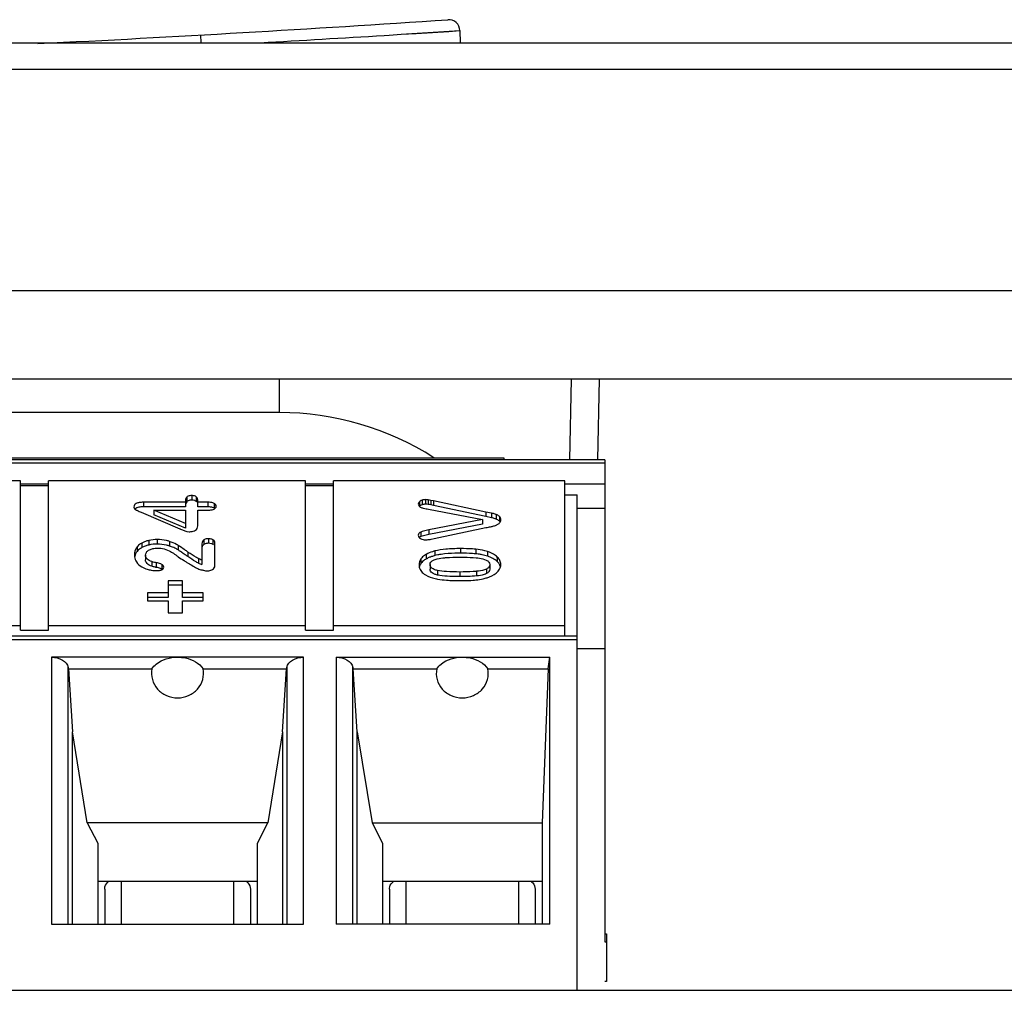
# Model space of a CAD drawing. Header units: millimetres. Extents: x 0 to 1980, y 0 to 1400.
# Tile 24 of 28: x 1201 to 1218, y 885 to 902. Entities that reach past the tile are written whole.
import ezdxf

# ---------------------------------------------------------------- set-up
doc = ezdxf.new("R2010")
doc.units = ezdxf.units.MM
doc.header["$LTSCALE"] = 108.9
doc.layers.get('0').update_dxf_attribs({"linetype": 'CONTINUOUS'})
doc.layers.add('00_COMPONENTS', color=7, linetype='CONTINUOUS')

msp = doc.modelspace()

# ---------------------------------------------------------------- linework, layer by layer
at = {"color": 7, "linetype": 'Continuous'}
msp.add_line((586.477, 884.924), (1356.477, 884.924), dxfattribs=at)
at = {"layer": '00_COMPONENTS', "color": 9, "linetype": 'Continuous'}
for p, q in [((1207.347, 901.973), (1208.393, 902.039)), ((1208.195, 902.026), (1208.393, 902.039)), ((1207.043, 901.954), (1207.13, 901.959)), ((1207.13, 901.959), (1207.347, 901.973)), ((1077.184, 901.35), (1236.77, 901.35)), ((1205.177, 895.229), (1205.177, 895.824)), ((1210.877, 895.824), (1210.852, 894.387)), ((1160.177, 894.333), (1210.977, 894.333)), ((1202.747, 893.627), (1202.747, 893.545)), ((1203.52, 893.72), (1203.52, 893.638)), ((1203.609, 893.746), (1203.609, 893.664)), ((1203.692, 893.725), (1203.692, 893.643)), ((1203.898, 893.627), (1203.898, 893.545)), ((1204.01, 893.608), (1204.01, 893.526)), ((1207.671, 893.635), (1207.671, 893.553)), ((1207.72, 893.664), (1207.72, 893.582)), ((1207.781, 893.674), (1207.781, 893.592)), ((1207.828, 893.671), (1207.828, 893.589)), ((1207.876, 893.662), (1207.876, 893.581)), ((1207.925, 893.652), (1207.925, 893.57)), ((1208.857, 893.454), (1208.857, 893.372)), ((1208.959, 893.433), (1208.959, 893.351)), ((1209.043, 893.408), (1209.043, 893.327)), ((1209.103, 893.371), (1209.103, 893.289)), ((1207.697, 893.097), (1207.697, 893.015)), ((1207.841, 893.134), (1207.841, 893.052)), ((1202.72, 892.901), (1202.72, 892.819)), ((1202.846, 892.947), (1202.846, 892.865)), ((1202.994, 892.964), (1202.994, 892.882)), ((1203.214, 892.929), (1203.214, 892.847)), ((1203.824, 892.955), (1203.824, 892.873)), ((1203.908, 892.978), (1203.908, 892.896)), ((1203.989, 892.959), (1203.989, 892.877)), ((1202.635, 892.832), (1202.635, 892.751)), ((1203.368, 892.859), (1203.368, 892.777)), ((1203.543, 892.739), (1203.543, 892.658)), ((1207.794, 892.699), (1207.794, 892.617)), ((1207.949, 892.759), (1207.949, 892.677)), ((1208.402, 892.801), (1208.402, 892.719)), ((1208.677, 892.79), (1208.677, 892.708)), ((1208.885, 892.749), (1208.885, 892.667)), ((1202.896, 892.569), (1202.896, 892.487)), ((1202.976, 892.55), (1202.976, 892.468)), ((1203.076, 892.52), (1203.076, 892.438)), ((1203.729, 892.624), (1203.729, 892.542)), ((1207.698, 892.617), (1207.698, 892.535)), ((1209.062, 892.651), (1209.062, 892.569)), ((1207.992, 892.412), (1207.992, 892.33)), ((1208.391, 892.384), (1208.391, 892.302)), ((1208.69, 892.396), (1208.69, 892.314)), ((1208.868, 892.437), (1208.868, 892.355)), ((1160.667, 891.183), (1210.487, 891.183)), ((1201.108, 890.865), (1201.108, 886.103)), ((1205.605, 886.103), (1205.605, 890.865)), ((1206.188, 890.865), (1206.188, 886.103)), ((1201.406, 886.103), (1201.406, 890.682)), ((1205.308, 890.682), (1205.308, 886.103)), ((1206.486, 886.103), (1206.486, 890.682)), ((1202.357, 886.103), (1202.357, 886.87)), ((1204.357, 886.87), (1204.357, 886.103)), ((1207.437, 886.103), (1207.437, 886.87)), ((1209.437, 886.87), (1209.437, 886.103)), ((1210.977, 885.788), (1211.007, 885.788)), ((1211.007, 885.081), (1210.977, 885.081))]:
    msp.add_line(p, q, dxfattribs=at)
at = {"layer": '00_COMPONENTS', "color": 7, "linetype": 'Continuous'}
for p, q in [((1208.393, 902.039), (1208.398, 901.824)), ((1077.683, 901.824), (1236.271, 901.824)), ((1086.977, 897.404), (1226.978, 897.404)), ((1223.854, 895.824), (1093.977, 895.824)), ((1210.377, 895.824), (1210.352, 894.385)), ((1205.177, 895.229), (1177.757, 895.229)), ((1210.977, 894.385), (1160.177, 894.385)), ((1188.857, 894.42), (1209.177, 894.42)), ((1209.177, 894.42), (1209.177, 894.385)), ((1210.977, 894.385), (1210.977, 885.788)), ((1200.557, 894.008), (1195.977, 894.008)), ((1200.557, 891.345), (1200.557, 894.008)), ((1200.557, 893.955), (1201.057, 893.955)), ((1200.557, 893.926), (1201.057, 893.926)), ((1205.637, 894.008), (1201.057, 894.008)), ((1201.057, 891.345), (1201.057, 894.008)), ((1205.637, 891.345), (1205.637, 894.008)), ((1205.637, 893.955), (1206.137, 893.955)), ((1205.637, 893.926), (1206.137, 893.926)), ((1210.267, 894.008), (1206.137, 894.008)), ((1206.137, 891.345), (1206.137, 894.008)), ((1210.267, 891.241), (1210.267, 894.008)), ((1210.267, 893.955), (1210.977, 893.955)), ((1210.267, 893.762), (1210.487, 893.762)), ((1210.487, 884.924), (1210.487, 893.762)), ((1203.499, 893.627), (1202.747, 893.627)), ((1203.499, 893.651), (1203.499, 893.545)), ((1203.717, 893.545), (1203.717, 893.661)), ((1203.898, 893.627), (1203.717, 893.627)), ((1207.925, 893.652), (1207.876, 893.662)), ((1207.925, 893.57), (1207.876, 893.581)), ((1208.857, 893.454), (1207.925, 893.652)), ((1202.609, 893.497), (1202.623, 893.489)), ((1202.707, 893.45), (1203.396, 893.154)), ((1203.499, 893.545), (1202.747, 893.545)), ((1202.934, 893.488), (1203.499, 893.488)), ((1202.934, 893.488), (1202.934, 893.406)), ((1203.499, 893.248), (1202.934, 893.488)), ((1203.499, 893.166), (1202.934, 893.406)), ((1203.499, 893.488), (1203.499, 893.166)), ((1203.898, 893.545), (1203.717, 893.545)), ((1203.717, 893.488), (1203.898, 893.488)), ((1203.717, 893.208), (1203.717, 893.488)), ((1204.024, 893.517), (1204.018, 893.521)), ((1207.835, 893.505), (1208.797, 893.319)), ((1208.857, 893.372), (1207.925, 893.57)), ((1208.959, 893.433), (1208.857, 893.454)), ((1210.487, 893.524), (1210.977, 893.524)), ((1208.797, 893.319), (1207.841, 893.134)), ((1208.797, 893.237), (1207.841, 893.052)), ((1208.797, 893.319), (1208.797, 893.237)), ((1208.959, 893.351), (1208.857, 893.372)), ((1203.444, 893.134), (1203.485, 893.117)), ((1203.485, 893.117), (1203.525, 893.106)), ((1203.525, 893.106), (1203.562, 893.102)), ((1207.933, 892.98), (1208.857, 893.175)), ((1203.792, 892.888), (1203.792, 892.515)), ((1204.022, 892.494), (1204.022, 892.905)), ((1207.883, 892.97), (1207.933, 892.98)), ((1202.785, 892.684), (1202.785, 892.602)), ((1203.076, 892.438), (1203.065, 892.443)), ((1203.084, 892.434), (1203.076, 892.438)), ((1207.863, 892.515), (1207.863, 892.433)), ((1208.927, 892.516), (1208.927, 892.434)), ((1203.446, 892.229), (1203.191, 892.229)), ((1203.191, 892.229), (1203.191, 891.932)), ((1203.446, 891.932), (1203.446, 892.229)), ((1203.191, 892.014), (1202.819, 892.014)), ((1202.819, 892.014), (1202.819, 891.87)), ((1203.446, 892.147), (1203.191, 892.147)), ((1203.817, 892.014), (1203.446, 892.014)), ((1203.817, 891.87), (1203.817, 892.014)), ((1203.191, 891.932), (1202.819, 891.932)), ((1202.819, 891.87), (1203.191, 891.87)), ((1203.191, 891.87), (1203.191, 891.657)), ((1203.817, 891.932), (1203.446, 891.932)), ((1203.446, 891.87), (1203.817, 891.87)), ((1203.446, 891.657), (1203.446, 891.87)), ((1203.191, 891.657), (1203.446, 891.657)), ((1195.977, 891.427), (1200.557, 891.427)), ((1200.557, 891.345), (1201.057, 891.345)), ((1201.057, 891.427), (1205.637, 891.427)), ((1205.637, 891.345), (1206.137, 891.345)), ((1206.137, 891.427), (1210.267, 891.427)), ((1210.487, 891.241), (1160.667, 891.241)), ((1210.487, 891.02), (1210.977, 891.02)), ((1205.605, 890.865), (1201.108, 890.865)), ((1206.188, 890.865), (1209.996, 890.865)), ((1209.97, 890.657), (1209.996, 890.865)), ((1209.996, 886.103), (1209.996, 890.865)), ((1201.406, 890.682), (1201.411, 890.657)), ((1201.411, 890.657), (1202.901, 890.657)), ((1201.411, 890.657), (1201.482, 889.532)), ((1203.812, 890.657), (1205.303, 890.657)), ((1205.232, 889.532), (1205.303, 890.657)), ((1205.303, 890.657), (1205.308, 890.682)), ((1206.486, 890.682), (1206.491, 890.657)), ((1206.491, 890.657), (1207.981, 890.657)), ((1206.562, 889.532), (1206.491, 890.657)), ((1208.892, 890.657), (1209.97, 890.657)), ((1209.97, 890.657), (1209.862, 887.909)), ((1201.482, 886.103), (1201.482, 889.532)), ((1201.747, 887.909), (1201.482, 889.532)), ((1205.232, 889.532), (1204.967, 887.909)), ((1205.232, 889.532), (1205.232, 886.103)), ((1206.562, 886.103), (1206.562, 889.532)), ((1206.562, 889.532), (1206.827, 887.909)), ((1204.967, 887.909), (1201.747, 887.909)), ((1201.747, 887.909), (1201.932, 887.548)), ((1204.782, 887.548), (1204.967, 887.909)), ((1206.827, 887.909), (1209.862, 887.909)), ((1206.827, 887.909), (1207.012, 887.548)), ((1209.862, 887.909), (1209.862, 886.103)), ((1201.932, 887.548), (1201.932, 886.103)), ((1204.782, 886.103), (1204.782, 887.548)), ((1207.012, 887.548), (1207.012, 886.103)), ((1201.932, 886.87), (1204.782, 886.87)), ((1202.057, 886.728), (1202.057, 886.103)), ((1204.657, 886.728), (1204.657, 886.103)), ((1207.012, 886.87), (1209.862, 886.87)), ((1207.137, 886.728), (1207.137, 886.103)), ((1209.737, 886.728), (1209.737, 886.103)), ((1201.108, 886.103), (1205.605, 886.103)), ((1209.996, 886.103), (1206.188, 886.103)), ((1210.977, 885.934), (1211.007, 885.934)), ((1211.007, 885.934), (1211.007, 885.081))]:
    msp.add_line(p, q, dxfattribs=at)
at = {"layer": '00_COMPONENTS', "color": 9, "linetype": 'Continuous'}
msp.add_lwpolyline([(1207.347, 901.973), (1207.616, 901.99), (1208.195, 902.026)], dxfattribs=at)
at = {"layer": '00_COMPONENTS', "color": 7, "linetype": 'Continuous'}
for centre, radius, start, end in [((1181.277, 1301.328), 400, 272.80649, 273.85642), ((1208.193, 902.034), 0.2, 1.5, 93.8564), ((1203.65, 893.592), 0.0658, 45.5913, 50.9304), ((1203.652, 893.593), 0.0634, 41.936, 45.5746), ((1203.899, 893.047), 0.498, 87.039, 90.0713), ((1207.737, 893.487), 0.0933, 129.7222, 135.2358), ((1207.742, 893.481), 0.102, 124.6027, 129.7179), ((1207.767, 893.681), 0.159, 245.5805, 256.2888), ((1208.969, 893.129), 0.211, 65.9288, 69.3005), ((1209, 893.187), 0.145, 44.9438, 54.0756), ((1209.047, 893.232), 0.0795, 31.4032, 38.4888), ((1203.93, 892.772), 0.121, 60.7637, 66.6669), ((1202.804, 891.661), 1.255, 69.3167, 70.9504), ((1203.152, 892.441), 0.4, 57.385, 60.4484), ((1202.435, 891.325), 1.726, 56.476, 57.2795), ((1208.228, 891.544), 1.167, 98.2984, 101.294), ((1204.037, 893.18), 0.708, 244.1661, 249.7641), ((1208.027, 892.199), 0.478, 116.4402, 119.2297), ((1203.829, 896.612), 4.23, 258.0818, 258.3765), ((1202.779, 891.511), 0.978, 77.0553, 78.3818)]:
    msp.add_arc(centre, radius, start, end, dxfattribs=at)
at = {"layer": '00_COMPONENTS', "color": 9, "linetype": 'Continuous'}
msp.add_arc((1180.242, 1338.587), 437.455, 273.22255, 273.51243, dxfattribs=at)
at = {"layer": '00_COMPONENTS', "color": 7, "linetype": 'Continuous'}
msp.add_ellipse((1205.177, 890.127), major_axis=(0, 5.101), ratio=0.999848, start_param=-0.56963, end_param=0, dxfattribs=at)
at = {"layer": '00_COMPONENTS', "color": 9, "linetype": 'Continuous'}
msp.add_open_spline([(1203.765, 901.96), (1203.769, 901.96), (1203.762, 901.94), (1203.77, 901.92), (1203.769, 901.874), (1203.772, 901.843), (1203.773, 901.824)], degree=3, knots=[0, 0, 0, 0, 0.070968, 0.275554, 0.595076, 1, 1, 1, 1], dxfattribs=at)
at = {"layer": '00_COMPONENTS', "color": 7, "linetype": 'Continuous'}
for points, knots in [([(1202.747, 893.627), (1202.722, 893.627), (1202.679, 893.625), (1202.623, 893.611), (1202.585, 893.583), (1202.578, 893.555), (1202.578, 893.542)], [0, 0, 0, 0, 0.354639, 0.61853, 0.816062, 1, 1, 1, 1]), ([(1203.52, 893.72), (1203.516, 893.715), (1203.503, 893.695), (1203.499, 893.67), (1203.499, 893.651)], [0, 0, 0, 0, 0.229531, 1, 1, 1, 1]), ([(1203.52, 893.638), (1203.511, 893.627), (1203.503, 893.608), (1203.501, 893.589), (1203.5, 893.584)], [0, 0, 0, 0, 0.727368, 1, 1, 1, 1]), ([(1203.609, 893.746), (1203.599, 893.746), (1203.568, 893.745), (1203.533, 893.736), (1203.52, 893.72)], [0, 0, 0, 0, 0.332237, 1, 1, 1, 1]), ([(1203.609, 893.664), (1203.599, 893.664), (1203.568, 893.663), (1203.533, 893.654), (1203.52, 893.638)], [0, 0, 0, 0, 0.332237, 1, 1, 1, 1]), ([(1203.692, 893.725), (1203.687, 893.728), (1203.662, 893.743), (1203.632, 893.746), (1203.609, 893.746)], [0, 0, 0, 0, 0.202941, 1, 1, 1, 1]), ([(1203.672, 893.654), (1203.668, 893.656), (1203.648, 893.662), (1203.626, 893.664), (1203.609, 893.664)], [0, 0, 0, 0, 0.214567, 1, 1, 1, 1]), ([(1203.717, 893.673), (1203.716, 893.679), (1203.713, 893.698), (1203.703, 893.716), (1203.692, 893.725)], [0, 0, 0, 0, 0.272374, 1, 1, 1, 1]), ([(1204.01, 893.608), (1204.003, 893.611), (1203.968, 893.625), (1203.929, 893.627), (1203.898, 893.627)], [0, 0, 0, 0, 0.193423, 1, 1, 1, 1]), ([(1204.046, 893.557), (1204.046, 893.567), (1204.039, 893.59), (1204.02, 893.602), (1204.01, 893.608)], [0, 0, 0, 0, 0.461685, 1, 1, 1, 1]), ([(1207.671, 893.635), (1207.668, 893.632), (1207.658, 893.621), (1207.652, 893.607), (1207.652, 893.596)], [0, 0, 0, 0, 0.279326, 1, 1, 1, 1]), ([(1207.72, 893.664), (1207.715, 893.662), (1207.697, 893.655), (1207.68, 893.645), (1207.671, 893.635)], [0, 0, 0, 0, 0.272746, 1, 1, 1, 1]), ([(1202.578, 893.542), (1202.578, 893.529), (1202.588, 893.51), (1202.604, 893.5), (1202.609, 893.497)], [0, 0, 0, 0, 0.704369, 1, 1, 1, 1]), ([(1202.703, 893.544), (1202.691, 893.543), (1202.654, 893.538), (1202.614, 893.526), (1202.595, 893.507)], [0, 0, 0, 0, 0.31623, 1, 1, 1, 1]), ([(1202.623, 893.489), (1202.629, 893.486), (1202.656, 893.472), (1202.684, 893.459), (1202.707, 893.45)], [0, 0, 0, 0, 0.203328, 1, 1, 1, 1]), ([(1203.898, 893.488), (1203.91, 893.488), (1203.947, 893.489), (1203.986, 893.495), (1204.009, 893.507)], [0, 0, 0, 0, 0.3042, 1, 1, 1, 1]), ([(1204.009, 893.507), (1204.019, 893.512), (1204.038, 893.525), (1204.046, 893.547), (1204.046, 893.557)], [0, 0, 0, 0, 0.542048, 1, 1, 1, 1]), ([(1204.018, 893.521), (1204.016, 893.522), (1204.014, 893.524), (1204.011, 893.525), (1204.01, 893.526)], [0, 0, 0, 0, 0.491174, 1, 1, 1, 1]), ([(1207.729, 893.526), (1207.735, 893.525), (1207.77, 893.517), (1207.805, 893.51), (1207.835, 893.505)], [0, 0, 0, 0, 0.168351, 1, 1, 1, 1]), ([(1209.043, 893.408), (1209.037, 893.411), (1209.009, 893.421), (1208.981, 893.428), (1208.959, 893.433)], [0, 0, 0, 0, 0.226996, 1, 1, 1, 1]), ([(1209.103, 893.371), (1209.091, 893.383), (1209.071, 893.397), (1209.049, 893.406), (1209.043, 893.408)], [0, 0, 0, 0, 0.730185, 1, 1, 1, 1]), ([(1209.043, 893.327), (1209.037, 893.329), (1209.009, 893.339), (1208.981, 893.346), (1208.959, 893.351)], [0, 0, 0, 0, 0.226996, 1, 1, 1, 1]), ([(1209.043, 893.221), (1209.049, 893.223), (1209.071, 893.232), (1209.091, 893.246), (1209.103, 893.258)], [0, 0, 0, 0, 0.275237, 1, 1, 1, 1]), ([(1203.396, 893.154), (1203.401, 893.152), (1203.417, 893.145), (1203.433, 893.138), (1203.444, 893.134)], [0, 0, 0, 0, 0.290051, 1, 1, 1, 1]), ([(1203.562, 893.102), (1203.573, 893.102), (1203.612, 893.103), (1203.652, 893.113), (1203.676, 893.128)], [0, 0, 0, 0, 0.292967, 1, 1, 1, 1]), ([(1203.676, 893.128), (1203.689, 893.136), (1203.712, 893.16), (1203.717, 893.192), (1203.717, 893.208)], [0, 0, 0, 0, 0.489052, 1, 1, 1, 1]), ([(1207.697, 893.097), (1207.684, 893.092), (1207.66, 893.078), (1207.652, 893.05), (1207.652, 893.038)], [0, 0, 0, 0, 0.524573, 1, 1, 1, 1]), ([(1207.841, 893.134), (1207.826, 893.131), (1207.777, 893.121), (1207.729, 893.11), (1207.697, 893.097)], [0, 0, 0, 0, 0.316843, 1, 1, 1, 1]), ([(1207.841, 893.052), (1207.826, 893.049), (1207.777, 893.039), (1207.729, 893.028), (1207.697, 893.015)], [0, 0, 0, 0, 0.316843, 1, 1, 1, 1]), ([(1208.857, 893.175), (1208.866, 893.177), (1208.899, 893.183), (1208.933, 893.19), (1208.958, 893.196)], [0, 0, 0, 0, 0.261837, 1, 1, 1, 1]), ([(1208.958, 893.196), (1208.966, 893.197), (1208.995, 893.204), (1209.023, 893.213), (1209.043, 893.221)], [0, 0, 0, 0, 0.268398, 1, 1, 1, 1]), ([(1202.72, 892.901), (1202.711, 892.896), (1202.68, 892.878), (1202.651, 892.853), (1202.635, 892.832)], [0, 0, 0, 0, 0.2738, 1, 1, 1, 1]), ([(1202.846, 892.947), (1202.834, 892.944), (1202.791, 892.933), (1202.749, 892.917), (1202.72, 892.901)], [0, 0, 0, 0, 0.266786, 1, 1, 1, 1]), ([(1203.214, 892.929), (1203.197, 892.935), (1203.125, 892.956), (1203.05, 892.964), (1202.994, 892.964)], [0, 0, 0, 0, 0.237879, 1, 1, 1, 1]), ([(1203.214, 892.847), (1203.197, 892.853), (1203.125, 892.874), (1203.05, 892.882), (1202.994, 892.882)], [0, 0, 0, 0, 0.237879, 1, 1, 1, 1]), ([(1203.368, 892.859), (1203.358, 892.866), (1203.309, 892.894), (1203.256, 892.914), (1203.214, 892.929)], [0, 0, 0, 0, 0.20667, 1, 1, 1, 1]), ([(1203.824, 892.955), (1203.814, 892.947), (1203.797, 892.927), (1203.792, 892.901), (1203.792, 892.888)], [0, 0, 0, 0, 0.484444, 1, 1, 1, 1]), ([(1203.908, 892.978), (1203.9, 892.978), (1203.87, 892.976), (1203.841, 892.967), (1203.824, 892.955)], [0, 0, 0, 0, 0.284429, 1, 1, 1, 1]), ([(1203.908, 892.896), (1203.9, 892.896), (1203.87, 892.894), (1203.841, 892.885), (1203.824, 892.873)], [0, 0, 0, 0, 0.284429, 1, 1, 1, 1]), ([(1203.989, 892.959), (1203.983, 892.963), (1203.958, 892.974), (1203.929, 892.978), (1203.908, 892.978)], [0, 0, 0, 0, 0.227635, 1, 1, 1, 1]), ([(1203.978, 892.883), (1203.973, 892.885), (1203.95, 892.893), (1203.926, 892.896), (1203.908, 892.896)], [0, 0, 0, 0, 0.229887, 1, 1, 1, 1]), ([(1204.022, 892.905), (1204.022, 892.916), (1204.017, 892.939), (1203.999, 892.954), (1203.989, 892.959)], [0, 0, 0, 0, 0.494808, 1, 1, 1, 1]), ([(1207.652, 893.038), (1207.652, 893.027), (1207.66, 893.002), (1207.681, 892.987), (1207.692, 892.98)], [0, 0, 0, 0, 0.456595, 1, 1, 1, 1]), ([(1207.783, 892.957), (1207.787, 892.957), (1207.802, 892.958), (1207.818, 892.959), (1207.831, 892.961)], [0, 0, 0, 0, 0.221612, 1, 1, 1, 1]), ([(1207.831, 892.961), (1207.835, 892.961), (1207.853, 892.964), (1207.87, 892.967), (1207.883, 892.97)], [0, 0, 0, 0, 0.268959, 1, 1, 1, 1]), ([(1202.635, 892.832), (1202.611, 892.803), (1202.59, 892.752), (1202.587, 892.701), (1202.587, 892.687)], [0, 0, 0, 0, 0.733472, 1, 1, 1, 1]), ([(1202.72, 892.819), (1202.711, 892.814), (1202.68, 892.796), (1202.651, 892.771), (1202.635, 892.751)], [0, 0, 0, 0, 0.2738, 1, 1, 1, 1]), ([(1202.785, 892.684), (1202.785, 892.701), (1202.793, 892.724), (1202.808, 892.743), (1202.812, 892.747)], [0, 0, 0, 0, 0.7285, 1, 1, 1, 1]), ([(1202.812, 892.747), (1202.817, 892.752), (1202.839, 892.773), (1202.867, 892.786), (1202.889, 892.794)], [0, 0, 0, 0, 0.227192, 1, 1, 1, 1]), ([(1202.889, 892.794), (1202.897, 892.796), (1202.933, 892.807), (1202.971, 892.811), (1203, 892.811)], [0, 0, 0, 0, 0.236302, 1, 1, 1, 1]), ([(1203.234, 892.748), (1203.244, 892.743), (1203.283, 892.721), (1203.32, 892.694), (1203.346, 892.672)], [0, 0, 0, 0, 0.240401, 1, 1, 1, 1]), ([(1203.35, 892.788), (1203.342, 892.793), (1203.309, 892.81), (1203.275, 892.825), (1203.247, 892.835)], [0, 0, 0, 0, 0.220809, 1, 1, 1, 1]), ([(1203.543, 892.739), (1203.525, 892.752), (1203.467, 892.793), (1203.408, 892.833), (1203.368, 892.859)], [0, 0, 0, 0, 0.320357, 1, 1, 1, 1]), ([(1203.439, 892.73), (1203.435, 892.733), (1203.418, 892.744), (1203.401, 892.756), (1203.388, 892.764)], [0, 0, 0, 0, 0.276813, 1, 1, 1, 1]), ([(1203.543, 892.658), (1203.534, 892.664), (1203.499, 892.688), (1203.464, 892.712), (1203.439, 892.73)], [0, 0, 0, 0, 0.279662, 1, 1, 1, 1]), ([(1203.729, 892.624), (1203.716, 892.63), (1203.652, 892.665), (1203.592, 892.706), (1203.543, 892.739)], [0, 0, 0, 0, 0.186531, 1, 1, 1, 1]), ([(1207.794, 892.699), (1207.784, 892.693), (1207.748, 892.671), (1207.716, 892.642), (1207.698, 892.617)], [0, 0, 0, 0, 0.275036, 1, 1, 1, 1]), ([(1207.949, 892.759), (1207.934, 892.755), (1207.881, 892.739), (1207.829, 892.718), (1207.794, 892.699)], [0, 0, 0, 0, 0.277562, 1, 1, 1, 1]), ([(1208.402, 892.801), (1208.316, 892.801), (1208.163, 892.797), (1208.012, 892.775), (1207.949, 892.759)], [0, 0, 0, 0, 0.570304, 1, 1, 1, 1]), ([(1208.402, 892.719), (1208.37, 892.719), (1208.255, 892.718), (1208.141, 892.711), (1208.06, 892.699)], [0, 0, 0, 0, 0.284153, 1, 1, 1, 1]), ([(1208.677, 892.79), (1208.657, 892.792), (1208.566, 892.799), (1208.474, 892.801), (1208.402, 892.801)], [0, 0, 0, 0, 0.2185, 1, 1, 1, 1]), ([(1208.677, 892.708), (1208.657, 892.71), (1208.566, 892.717), (1208.474, 892.719), (1208.402, 892.719)], [0, 0, 0, 0, 0.2185, 1, 1, 1, 1]), ([(1208.885, 892.749), (1208.869, 892.754), (1208.801, 892.774), (1208.731, 892.785), (1208.677, 892.79)], [0, 0, 0, 0, 0.23471, 1, 1, 1, 1]), ([(1208.79, 892.691), (1208.781, 892.693), (1208.743, 892.7), (1208.706, 892.705), (1208.677, 892.708)], [0, 0, 0, 0, 0.241355, 1, 1, 1, 1]), ([(1209.062, 892.651), (1209.051, 892.661), (1208.999, 892.705), (1208.935, 892.732), (1208.885, 892.749)], [0, 0, 0, 0, 0.218782, 1, 1, 1, 1]), ([(1202.587, 892.687), (1202.587, 892.676), (1202.59, 892.632), (1202.606, 892.59), (1202.624, 892.563)], [0, 0, 0, 0, 0.264548, 1, 1, 1, 1]), ([(1202.896, 892.569), (1202.866, 892.58), (1202.813, 892.604), (1202.785, 892.66), (1202.785, 892.684)], [0, 0, 0, 0, 0.576905, 1, 1, 1, 1]), ([(1202.896, 892.487), (1202.866, 892.498), (1202.813, 892.522), (1202.785, 892.578), (1202.785, 892.602)], [0, 0, 0, 0, 0.571631, 1, 1, 1, 1]), ([(1202.976, 892.55), (1202.967, 892.552), (1202.94, 892.558), (1202.913, 892.562), (1202.896, 892.569)], [0, 0, 0, 0, 0.362966, 1, 1, 1, 1]), ([(1203.076, 892.52), (1203.07, 892.523), (1203.038, 892.536), (1203.004, 892.544), (1202.976, 892.55)], [0, 0, 0, 0, 0.200451, 1, 1, 1, 1]), ([(1203.111, 892.472), (1203.111, 892.482), (1203.105, 892.504), (1203.086, 892.516), (1203.076, 892.52)], [0, 0, 0, 0, 0.467524, 1, 1, 1, 1]), ([(1203.346, 892.672), (1203.353, 892.667), (1203.394, 892.637), (1203.437, 892.61), (1203.473, 892.587)], [0, 0, 0, 0, 0.16128, 1, 1, 1, 1]), ([(1203.473, 892.587), (1203.49, 892.577), (1203.565, 892.53), (1203.642, 892.486), (1203.703, 892.453)], [0, 0, 0, 0, 0.222645, 1, 1, 1, 1]), ([(1203.729, 892.542), (1203.712, 892.551), (1203.648, 892.586), (1203.587, 892.627), (1203.543, 892.658)], [0, 0, 0, 0, 0.259167, 1, 1, 1, 1]), ([(1203.792, 892.597), (1203.786, 892.599), (1203.765, 892.608), (1203.744, 892.617), (1203.729, 892.624)], [0, 0, 0, 0, 0.273795, 1, 1, 1, 1]), ([(1207.794, 892.617), (1207.784, 892.611), (1207.748, 892.589), (1207.716, 892.56), (1207.698, 892.535)], [0, 0, 0, 0, 0.275036, 1, 1, 1, 1]), ([(1207.888, 892.658), (1207.881, 892.656), (1207.856, 892.647), (1207.832, 892.636), (1207.814, 892.628)], [0, 0, 0, 0, 0.263518, 1, 1, 1, 1]), ([(1207.863, 892.515), (1207.863, 892.531), (1207.874, 892.566), (1207.905, 892.587), (1207.921, 892.595)], [0, 0, 0, 0, 0.461105, 1, 1, 1, 1]), ([(1207.921, 892.595), (1207.932, 892.6), (1207.987, 892.622), (1208.045, 892.631), (1208.092, 892.636)], [0, 0, 0, 0, 0.198401, 1, 1, 1, 1]), ([(1208.092, 892.636), (1208.113, 892.638), (1208.209, 892.646), (1208.306, 892.649), (1208.383, 892.649)], [0, 0, 0, 0, 0.20938, 1, 1, 1, 1]), ([(1208.383, 892.649), (1208.413, 892.649), (1208.514, 892.648), (1208.615, 892.644), (1208.686, 892.637)], [0, 0, 0, 0, 0.294794, 1, 1, 1, 1]), ([(1208.686, 892.637), (1208.705, 892.635), (1208.765, 892.627), (1208.826, 892.614), (1208.864, 892.596)], [0, 0, 0, 0, 0.302464, 1, 1, 1, 1]), ([(1208.864, 892.596), (1208.882, 892.588), (1208.914, 892.568), (1208.927, 892.532), (1208.927, 892.516)], [0, 0, 0, 0, 0.547683, 1, 1, 1, 1]), ([(1208.959, 892.637), (1208.941, 892.646), (1208.917, 892.656), (1208.891, 892.665), (1208.885, 892.667)], [0, 0, 0, 0, 0.737667, 1, 1, 1, 1]), ([(1209.062, 892.569), (1209.055, 892.575), (1209.024, 892.603), (1208.988, 892.624), (1208.959, 892.637)], [0, 0, 0, 0, 0.230431, 1, 1, 1, 1]), ([(1209.124, 892.517), (1209.124, 892.541), (1209.112, 892.592), (1209.081, 892.632), (1209.062, 892.651)], [0, 0, 0, 0, 0.477775, 1, 1, 1, 1]), ([(1209.119, 892.476), (1209.114, 892.496), (1209.102, 892.521), (1209.085, 892.543), (1209.081, 892.548)], [0, 0, 0, 0, 0.736696, 1, 1, 1, 1]), ([(1202.72, 892.476), (1202.75, 892.459), (1202.794, 892.44), (1202.84, 892.427), (1202.852, 892.425)], [0, 0, 0, 0, 0.740969, 1, 1, 1, 1]), ([(1202.852, 892.425), (1202.864, 892.422), (1202.91, 892.412), (1202.957, 892.408), (1202.992, 892.408)], [0, 0, 0, 0, 0.261446, 1, 1, 1, 1]), ([(1202.992, 892.408), (1203.001, 892.408), (1203.03, 892.409), (1203.061, 892.415), (1203.079, 892.426)], [0, 0, 0, 0, 0.292244, 1, 1, 1, 1]), ([(1203.079, 892.426), (1203.084, 892.429), (1203.1, 892.439), (1203.111, 892.459), (1203.111, 892.472)], [0, 0, 0, 0, 0.295384, 1, 1, 1, 1]), ([(1203.703, 892.453), (1203.709, 892.45), (1203.738, 892.436), (1203.769, 892.427), (1203.794, 892.42)], [0, 0, 0, 0, 0.208689, 1, 1, 1, 1]), ([(1203.794, 892.42), (1203.803, 892.418), (1203.834, 892.411), (1203.865, 892.405), (1203.887, 892.405)], [0, 0, 0, 0, 0.302415, 1, 1, 1, 1]), ([(1203.887, 892.405), (1203.895, 892.405), (1203.928, 892.407), (1203.961, 892.417), (1203.982, 892.429)], [0, 0, 0, 0, 0.270244, 1, 1, 1, 1]), ([(1203.982, 892.429), (1203.994, 892.436), (1204.015, 892.454), (1204.022, 892.481), (1204.022, 892.494)], [0, 0, 0, 0, 0.516838, 1, 1, 1, 1]), ([(1207.665, 892.512), (1207.665, 892.485), (1207.678, 892.426), (1207.717, 892.382), (1207.739, 892.362)], [0, 0, 0, 0, 0.485134, 1, 1, 1, 1]), ([(1207.739, 892.362), (1207.752, 892.351), (1207.816, 892.306), (1207.892, 892.281), (1207.952, 892.267)], [0, 0, 0, 0, 0.213971, 1, 1, 1, 1]), ([(1207.992, 892.412), (1207.973, 892.416), (1207.939, 892.426), (1207.896, 892.448), (1207.869, 892.478), (1207.863, 892.503), (1207.863, 892.515)], [0, 0, 0, 0, 0.330894, 0.592085, 0.803067, 1, 1, 1, 1]), ([(1207.992, 892.33), (1207.974, 892.334), (1207.941, 892.343), (1207.898, 892.365), (1207.869, 892.396), (1207.863, 892.421), (1207.863, 892.433)], [0, 0, 0, 0, 0.307629, 0.58111, 0.806292, 1, 1, 1, 1]), ([(1208.391, 892.384), (1208.313, 892.384), (1208.179, 892.386), (1208.046, 892.4), (1207.992, 892.412)], [0, 0, 0, 0, 0.58504, 1, 1, 1, 1]), ([(1208.69, 892.396), (1208.67, 892.393), (1208.57, 892.385), (1208.47, 892.384), (1208.391, 892.384)], [0, 0, 0, 0, 0.208931, 1, 1, 1, 1]), ([(1208.868, 892.437), (1208.857, 892.432), (1208.8, 892.41), (1208.739, 892.401), (1208.69, 892.396)], [0, 0, 0, 0, 0.198852, 1, 1, 1, 1]), ([(1208.868, 892.355), (1208.855, 892.349), (1208.797, 892.328), (1208.737, 892.318), (1208.69, 892.314)], [0, 0, 0, 0, 0.235028, 1, 1, 1, 1]), ([(1208.809, 892.264), (1208.833, 892.269), (1208.914, 892.291), (1208.994, 892.327), (1209.041, 892.364)], [0, 0, 0, 0, 0.286577, 1, 1, 1, 1]), ([(1208.927, 892.516), (1208.927, 892.5), (1208.915, 892.465), (1208.884, 892.445), (1208.868, 892.437)], [0, 0, 0, 0, 0.457241, 1, 1, 1, 1]), ([(1208.927, 892.434), (1208.927, 892.419), (1208.915, 892.383), (1208.885, 892.363), (1208.868, 892.355)], [0, 0, 0, 0, 0.441411, 1, 1, 1, 1]), ([(1209.041, 892.364), (1209.066, 892.384), (1209.108, 892.429), (1209.124, 892.489), (1209.124, 892.517)], [0, 0, 0, 0, 0.533198, 1, 1, 1, 1]), ([(1207.952, 892.267), (1207.967, 892.264), (1208.034, 892.25), (1208.102, 892.243), (1208.154, 892.239)], [0, 0, 0, 0, 0.221913, 1, 1, 1, 1]), ([(1208.154, 892.239), (1208.175, 892.237), (1208.263, 892.232), (1208.351, 892.23), (1208.419, 892.23)], [0, 0, 0, 0, 0.230557, 1, 1, 1, 1]), ([(1208.419, 892.23), (1208.438, 892.23), (1208.508, 892.231), (1208.579, 892.234), (1208.631, 892.238)], [0, 0, 0, 0, 0.263766, 1, 1, 1, 1]), ([(1208.631, 892.238), (1208.647, 892.239), (1208.707, 892.245), (1208.766, 892.254), (1208.809, 892.264)], [0, 0, 0, 0, 0.267016, 1, 1, 1, 1]), ([(1201.108, 890.865), (1201.176, 890.865), (1201.302, 890.839), (1201.395, 890.736), (1201.406, 890.682)], [0, 0, 0, 0, 0.552891, 1, 1, 1, 1]), ([(1202.901, 890.657), (1202.922, 890.689), (1203.04, 890.816), (1203.224, 890.865), (1203.357, 890.865)], [0, 0, 0, 0, 0.223525, 1, 1, 1, 1]), ([(1203.357, 890.865), (1203.404, 890.865), (1203.572, 890.849), (1203.746, 890.76), (1203.812, 890.657)], [0, 0, 0, 0, 0.277962, 1, 1, 1, 1]), ([(1205.308, 890.682), (1205.319, 890.736), (1205.411, 890.839), (1205.537, 890.865), (1205.605, 890.865)], [0, 0, 0, 0, 0.447109, 1, 1, 1, 1]), ([(1206.188, 890.865), (1206.256, 890.865), (1206.382, 890.839), (1206.475, 890.736), (1206.486, 890.682)], [0, 0, 0, 0, 0.552891, 1, 1, 1, 1]), ([(1207.981, 890.657), (1208.002, 890.689), (1208.12, 890.816), (1208.304, 890.865), (1208.437, 890.865)], [0, 0, 0, 0, 0.223525, 1, 1, 1, 1]), ([(1208.437, 890.865), (1208.484, 890.865), (1208.652, 890.849), (1208.826, 890.76), (1208.892, 890.657)], [0, 0, 0, 0, 0.277962, 1, 1, 1, 1]), ([(1202.901, 890.657), (1202.888, 890.594), (1202.893, 890.461), (1202.989, 890.286), (1203.154, 890.167), (1203.289, 890.139), (1203.357, 890.139)], [0, 0, 0, 0, 0.242859, 0.489075, 0.741936, 1, 1, 1, 1]), ([(1203.357, 890.139), (1203.424, 890.139), (1203.559, 890.167), (1203.724, 890.286), (1203.821, 890.461), (1203.825, 890.594), (1203.812, 890.657)], [0, 0, 0, 0, 0.257931, 0.510727, 0.756966, 1, 1, 1, 1]), ([(1207.981, 890.657), (1207.968, 890.594), (1207.973, 890.461), (1208.069, 890.286), (1208.234, 890.167), (1208.369, 890.139), (1208.437, 890.139)], [0, 0, 0, 0, 0.243034, 0.489273, 0.742069, 1, 1, 1, 1]), ([(1208.437, 890.139), (1208.504, 890.139), (1208.639, 890.167), (1208.804, 890.286), (1208.901, 890.461), (1208.905, 890.594), (1208.892, 890.657)], [0, 0, 0, 0, 0.258064, 0.510925, 0.757141, 1, 1, 1, 1]), ([(1202.057, 886.728), (1202.057, 886.741), (1202.064, 886.796), (1202.1, 886.844), (1202.133, 886.87)], [0, 0, 0, 0, 0.23644, 1, 1, 1, 1]), ([(1204.58, 886.87), (1204.592, 886.86), (1204.632, 886.823), (1204.657, 886.768), (1204.657, 886.728)], [0, 0, 0, 0, 0.274659, 1, 1, 1, 1]), ([(1207.137, 886.728), (1207.137, 886.741), (1207.144, 886.796), (1207.18, 886.844), (1207.213, 886.87)], [0, 0, 0, 0, 0.23644, 1, 1, 1, 1]), ([(1209.66, 886.87), (1209.672, 886.86), (1209.712, 886.823), (1209.737, 886.768), (1209.737, 886.728)], [0, 0, 0, 0, 0.274659, 1, 1, 1, 1])]:
    msp.add_open_spline(points, degree=3, knots=knots, dxfattribs=at)
for points in [[(1203.692, 893.643), (1203.686, 893.648), (1203.679, 893.651), (1203.672, 893.654)], [(1203.717, 893.661), (1203.717, 893.665), (1203.717, 893.669), (1203.717, 893.673)], [(1207.652, 893.596), (1207.652, 893.579), (1207.662, 893.56), (1207.676, 893.55)], [(1207.72, 893.582), (1207.707, 893.578), (1207.695, 893.572), (1207.684, 893.565)], [(1207.781, 893.674), (1207.76, 893.674), (1207.739, 893.67), (1207.72, 893.664)], [(1207.781, 893.592), (1207.76, 893.592), (1207.739, 893.588), (1207.72, 893.582)], [(1207.828, 893.671), (1207.812, 893.673), (1207.797, 893.674), (1207.781, 893.674)], [(1207.828, 893.589), (1207.812, 893.591), (1207.797, 893.592), (1207.781, 893.592)], [(1207.876, 893.662), (1207.86, 893.666), (1207.844, 893.669), (1207.828, 893.671)], [(1207.876, 893.581), (1207.86, 893.584), (1207.844, 893.587), (1207.828, 893.589)], [(1202.747, 893.545), (1202.732, 893.545), (1202.718, 893.545), (1202.703, 893.544)], [(1203.967, 893.54), (1203.953, 893.542), (1203.939, 893.544), (1203.925, 893.545)], [(1203.998, 893.531), (1203.988, 893.535), (1203.978, 893.538), (1203.967, 893.54)], [(1204.01, 893.526), (1204.006, 893.528), (1204.002, 893.53), (1203.998, 893.531)], [(1207.676, 893.55), (1207.684, 893.545), (1207.692, 893.54), (1207.701, 893.536)], [(1209.085, 893.304), (1209.076, 893.311), (1209.065, 893.317), (1209.055, 893.322)], [(1209.126, 893.315), (1209.126, 893.335), (1209.117, 893.357), (1209.103, 893.371)], [(1209.103, 893.258), (1209.117, 893.273), (1209.126, 893.294), (1209.126, 893.315)], [(1209.109, 893.282), (1209.107, 893.284), (1209.105, 893.287), (1209.103, 893.289)], [(1202.994, 892.964), (1202.944, 892.964), (1202.894, 892.958), (1202.846, 892.947)], [(1202.994, 892.882), (1202.944, 892.882), (1202.894, 892.876), (1202.846, 892.865)], [(1203.824, 892.873), (1203.808, 892.861), (1203.796, 892.841), (1203.793, 892.822)], [(1203.998, 892.871), (1203.995, 892.874), (1203.992, 892.876), (1203.989, 892.877)], [(1207.697, 893.015), (1207.687, 893.011), (1207.677, 893.006), (1207.669, 892.998)], [(1207.692, 892.98), (1207.719, 892.965), (1207.752, 892.957), (1207.783, 892.957)], [(1202.635, 892.751), (1202.614, 892.725), (1202.6, 892.694), (1202.593, 892.663)], [(1202.777, 892.845), (1202.758, 892.838), (1202.738, 892.829), (1202.72, 892.819)], [(1202.846, 892.865), (1202.823, 892.86), (1202.8, 892.853), (1202.777, 892.845)], [(1203, 892.811), (1203.039, 892.811), (1203.079, 892.805), (1203.117, 892.795)], [(1203.117, 892.795), (1203.158, 892.784), (1203.197, 892.768), (1203.234, 892.748)], [(1202.624, 892.563), (1202.649, 892.528), (1202.683, 892.498), (1202.72, 892.476)], [(1207.698, 892.617), (1207.678, 892.587), (1207.665, 892.549), (1207.665, 892.512)], [(1207.698, 892.535), (1207.685, 892.516), (1207.675, 892.494), (1207.67, 892.472)], [(1207.949, 892.677), (1207.928, 892.671), (1207.908, 892.665), (1207.888, 892.658)], [(1207.999, 892.688), (1207.982, 892.685), (1207.965, 892.681), (1207.949, 892.677)], [(1208.885, 892.667), (1208.854, 892.677), (1208.822, 892.685), (1208.79, 892.691)], [(1209.081, 892.548), (1209.075, 892.555), (1209.068, 892.562), (1209.062, 892.569)], [(1202.955, 892.472), (1202.935, 892.477), (1202.915, 892.48), (1202.896, 892.487)], [(1203.036, 892.453), (1203.023, 892.457), (1203.011, 892.46), (1202.998, 892.463)], [(1203.065, 892.443), (1203.055, 892.447), (1203.046, 892.451), (1203.036, 892.453)], [(1208.034, 892.322), (1208.02, 892.324), (1208.006, 892.327), (1207.992, 892.33)], [(1208.391, 892.302), (1208.272, 892.302), (1208.152, 892.303), (1208.034, 892.322)], [(1208.69, 892.314), (1208.591, 892.303), (1208.491, 892.302), (1208.391, 892.302)]]:
    msp.add_open_spline(points, degree=3, dxfattribs=at)

doc.saveas('drawing.dxf')
